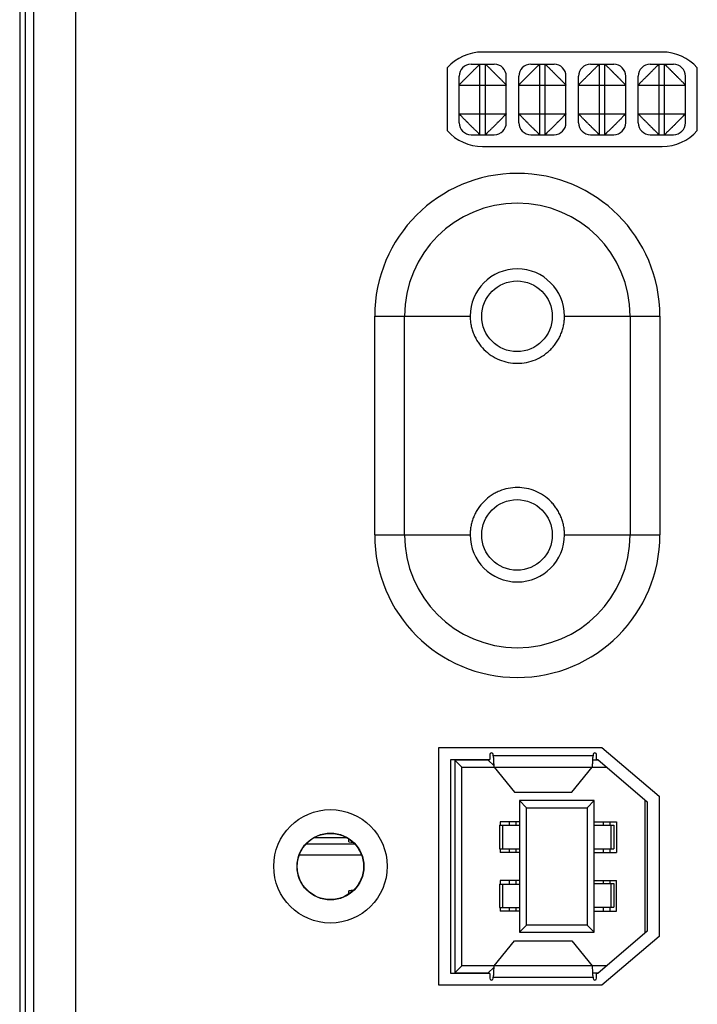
# Model space of a CAD drawing. Header units: inches. Extents: x 0 to 34, y 0 to 22.
# Tile 76 of 101: x 14 to 15.1, y 17.9 to 19.6. Entities that reach past the tile are written whole.
import ezdxf

# ---------------------------------------------------------------- set-up
doc = ezdxf.new("R2010")
doc.units = ezdxf.units.IN
doc.header["$LTSCALE"] = 1.87
doc.header["$MEASUREMENT"] = 0
doc.layers.get('0').update_dxf_attribs({"linetype": 'CONTINUOUS'})
doc.layers.add('02___PRT_ALL_AXES', color=7, linetype='CONTINUOUS')
doc.layers.add('ECAD_764683_01_234_CKET_SOIC_1_', color=7, linetype='CONTINUOUS')

msp = doc.modelspace()

# ---------------------------------------------------------------- linework, layer by layer
at = {"color": 7, "linetype": 'CONTINUOUS'}
for p, q in [((14.0022, 19.6896), (14.0022, 16.5722)), ((14.0118, 16.5722), (14.0118, 19.6896)), ((14.7582, 19.5139), (14.7972, 19.5139)), ((14.7732, 19.3959), (14.7732, 19.5139)), ((14.7822, 19.3959), (14.7822, 19.5139)), ((14.8582, 19.5139), (14.8972, 19.5139)), ((14.8732, 19.3959), (14.8732, 19.5139)), ((14.8822, 19.3959), (14.8822, 19.5139)), ((14.9582, 19.5139), (14.9972, 19.5139)), ((14.9732, 19.3959), (14.9732, 19.5139)), ((14.9822, 19.3959), (14.9822, 19.5139)), ((15.0582, 19.5139), (15.0972, 19.5139)), ((15.0732, 19.3959), (15.0732, 19.5139)), ((15.0822, 19.3959), (15.0822, 19.5139)), ((14.7382, 19.4159), (14.7382, 19.4939)), ((14.8172, 19.4159), (14.8172, 19.4939)), ((14.8382, 19.4159), (14.8382, 19.4939)), ((14.9172, 19.4159), (14.9172, 19.4939)), ((14.9382, 19.4159), (14.9382, 19.4939)), ((15.0172, 19.4159), (15.0172, 19.4939)), ((15.0382, 19.4159), (15.0382, 19.4939)), ((15.1172, 19.4159), (15.1172, 19.4939)), ((14.7382, 19.4789), (14.8172, 19.4789)), ((14.8382, 19.4789), (14.9172, 19.4789)), ((14.9382, 19.4789), (15.0172, 19.4789)), ((15.0382, 19.4789), (15.1172, 19.4789)), ((14.7382, 19.4309), (14.8172, 19.4309)), ((14.8382, 19.4309), (14.9172, 19.4309)), ((14.9382, 19.4309), (15.0172, 19.4309)), ((15.0382, 19.4309), (15.1172, 19.4309)), ((14.7582, 19.3959), (14.7972, 19.3959)), ((14.8582, 19.3959), (14.8972, 19.3959)), ((14.9582, 19.3959), (14.9972, 19.3959)), ((15.0582, 19.3959), (15.0972, 19.3959)), ((14.7245, 17.9918), (14.7245, 18.35)), ((14.7245, 18.35), (14.7895, 18.35)), ((14.7312, 18.3491), (14.7312, 17.9928)), ((14.7312, 18.3491), (14.743, 18.3373)), ((14.7871, 18.3491), (14.7312, 18.3491)), ((14.7871, 18.35), (14.7871, 18.3491)), ((14.7871, 18.3491), (14.7964, 18.3398)), ((14.7895, 18.3581), (14.7895, 18.35)), ((14.7954, 18.3561), (14.7954, 18.3581)), ((14.9626, 18.3561), (14.7954, 18.3561)), ((14.9718, 18.3491), (14.9622, 18.3491)), ((14.9626, 18.3581), (14.9626, 18.3561)), ((14.9685, 18.35), (14.9685, 18.3581)), ((14.9685, 18.35), (14.9706, 18.35)), ((14.9706, 18.35), (15.0533, 18.2792)), ((14.743, 18.0046), (14.743, 18.3373)), ((14.743, 18.3373), (14.7967, 18.3373)), ((14.7967, 18.3371), (14.831, 18.2953)), ((14.7967, 18.3371), (14.9613, 18.3371)), ((14.927, 18.2953), (14.9613, 18.3371)), ((14.9613, 18.3373), (14.9855, 18.3373)), ((14.831, 18.2953), (14.927, 18.2953)), ((14.8391, 18.2812), (14.8391, 18.0607)), ((14.8391, 18.2812), (14.8509, 18.2693)), ((14.9643, 18.2812), (14.8391, 18.2812)), ((14.9525, 18.2693), (14.9643, 18.2812)), ((14.9643, 18.0607), (14.9643, 18.2812)), ((15.0493, 18.2826), (15.0493, 18.0593)), ((15.0533, 18.2792), (15.0533, 18.0626)), ((14.8509, 18.0725), (14.8509, 18.2693)), ((14.8509, 18.2693), (14.9525, 18.2693)), ((14.9525, 18.2693), (14.9525, 18.0725)), ((14.8072, 18.2459), (14.8072, 18.2398)), ((14.8391, 18.2459), (14.8072, 18.2459)), ((14.822, 18.2459), (14.822, 18.2398)), ((14.833, 18.2459), (14.833, 18.2398)), ((14.9643, 18.2459), (15.0017, 18.2459)), ((14.9795, 18.2459), (14.9795, 18.2398)), ((14.9905, 18.2459), (14.9905, 18.2398)), ((15.0017, 18.2459), (15.0017, 18.1943)), ((14.8058, 18.2398), (14.8058, 18.2004)), ((14.8058, 18.2398), (14.8391, 18.2398)), ((14.8113, 18.2004), (14.8113, 18.2398)), ((14.9643, 18.2398), (14.9976, 18.2398)), ((14.9921, 18.2398), (14.9921, 18.2004)), ((14.9976, 18.2398), (14.9976, 18.2004)), ((14.5537, 18.212), (14.5537, 18.2169)), ((14.5537, 18.2123), (14.5603, 18.2115)), ((14.5537, 18.212), (14.5607, 18.2112)), ((14.8058, 18.2004), (14.8391, 18.2004)), ((14.8072, 18.2004), (14.8072, 18.1943)), ((14.822, 18.2004), (14.822, 18.1943)), ((14.833, 18.2004), (14.833, 18.1943)), ((14.9643, 18.2004), (14.9976, 18.2004)), ((14.9795, 18.2004), (14.9795, 18.1943)), ((14.9905, 18.2004), (14.9905, 18.1943)), ((14.8391, 18.1943), (14.8072, 18.1943)), ((14.9643, 18.1943), (15.0017, 18.1943)), ((14.4667, 18.1709), (14.4672, 18.1709)), ((14.5787, 18.1709), (14.5782, 18.1709)), ((14.8072, 18.1475), (14.8072, 18.1414)), ((14.8391, 18.1475), (14.8072, 18.1475)), ((14.822, 18.1475), (14.822, 18.1414)), ((14.833, 18.1475), (14.833, 18.1414)), ((14.9643, 18.1475), (15.0017, 18.1475)), ((14.9795, 18.1475), (14.9795, 18.1424)), ((14.9905, 18.1475), (14.9905, 18.1424)), ((15.0017, 18.0959), (15.0017, 18.1475)), ((14.5613, 18.1311), (14.5537, 18.1303)), ((14.5537, 18.1249), (14.5537, 18.1303)), ((14.5603, 18.1303), (14.5537, 18.1296)), ((14.8058, 18.1414), (14.8058, 18.102)), ((14.8058, 18.1414), (14.8391, 18.1414)), ((14.8113, 18.102), (14.8113, 18.1414)), ((14.9643, 18.1424), (14.9976, 18.1424)), ((14.9921, 18.1424), (14.9921, 18.103)), ((14.9976, 18.1424), (14.9976, 18.103)), ((14.8058, 18.102), (14.8391, 18.102)), ((14.8072, 18.102), (14.8072, 18.0959)), ((14.822, 18.102), (14.822, 18.0959)), ((14.833, 18.102), (14.833, 18.0959)), ((14.9643, 18.103), (14.9976, 18.103)), ((14.9795, 18.103), (14.9795, 18.0959)), ((14.9905, 18.103), (14.9905, 18.0959)), ((14.8391, 18.0959), (14.8072, 18.0959)), ((14.9643, 18.0959), (15.0017, 18.0959)), ((14.8391, 18.0607), (14.8509, 18.0725)), ((14.9525, 18.0725), (14.8509, 18.0725)), ((14.9525, 18.0725), (14.9643, 18.0607)), ((14.8391, 18.0607), (14.9643, 18.0607)), ((15.0533, 18.0626), (14.9706, 17.9918)), ((14.7967, 18.0048), (14.831, 18.0465)), ((14.831, 18.0465), (14.927, 18.0465)), ((14.927, 18.0465), (14.9613, 18.0048)), ((14.7312, 17.9928), (14.743, 18.0046)), ((14.7967, 18.0046), (14.743, 18.0046)), ((14.7871, 17.9928), (14.7964, 18.002)), ((14.9613, 18.0048), (14.7967, 18.0048)), ((14.9855, 18.0046), (14.9613, 18.0046)), ((14.7895, 17.9918), (14.7245, 17.9918)), ((14.7312, 17.9928), (14.7871, 17.9928)), ((14.7871, 17.9928), (14.7871, 17.9918)), ((14.7895, 17.9918), (14.7895, 17.9838)), ((14.7954, 17.9838), (14.7954, 17.9857)), ((14.7954, 17.9857), (14.9626, 17.9857)), ((14.9622, 17.9928), (14.9718, 17.9928)), ((14.9626, 17.9857), (14.9626, 17.9838)), ((14.9685, 17.9838), (14.9685, 17.9918)), ((14.9706, 17.9918), (14.9685, 17.9918))]:
    msp.add_line(p, q, dxfattribs=at)
at = {"color": 3, "linetype": 'CONTINUOUS'}
for p, q in [((14.026, 16.6062), (14.026, 19.6562)), ((14.096, 16.6062), (14.096, 19.6562))]:
    msp.add_line(p, q, dxfattribs=at)
at = {"color": 7, "linetype": 'CONTINUOUS'}
for centre, radius in [((14.8352, 19.0919), 0.0591), ((14.8352, 18.7259), 0.0591), ((14.5227, 18.1709), 0.0555)]:
    msp.add_circle(centre, radius, dxfattribs=at)
for centre, radius, start, end in [((14.7582, 19.4939), 0.02, 90, 180), ((14.7972, 19.4939), 0.02, 0, 90), ((14.8582, 19.4939), 0.02, 90, 180), ((14.8972, 19.4939), 0.02, 0, 90), ((14.9582, 19.4939), 0.02, 90, 180), ((14.9972, 19.4939), 0.02, 0, 90), ((15.0582, 19.4939), 0.02, 90, 180), ((15.0972, 19.4939), 0.02, 0, 90), ((14.7582, 19.4159), 0.02, 180, 270), ((14.7972, 19.4159), 0.02, 270, 360), ((14.8582, 19.4159), 0.02, 180, 270), ((14.8972, 19.4159), 0.02, 270, 360), ((14.9582, 19.4159), 0.02, 180, 270), ((14.9972, 19.4159), 0.02, 270, 360), ((15.0582, 19.4159), 0.02, 180, 270), ((15.0972, 19.4159), 0.02, 270, 360), ((14.7925, 18.3581), 0.00295, 0, 180), ((14.9655, 18.3581), 0.00295, 0, 180), ((14.7925, 17.9838), 0.00295, 180, 360), ((14.9655, 17.9838), 0.00295, 180, 360)]:
    msp.add_arc(centre, radius, start, end, dxfattribs=at)
for points, knots in [([(14.7382, 19.4789), (14.7382, 19.4789), (14.7382, 19.4789), (14.7382, 19.479), (14.7383, 19.4791), (14.7384, 19.4792), (14.7385, 19.4794), (14.7387, 19.4796), (14.7389, 19.4798), (14.7392, 19.4801), (14.7395, 19.4804), (14.7399, 19.4808), (14.7404, 19.4813), (14.7411, 19.4821), (14.7422, 19.4831), (14.7433, 19.4843), (14.7445, 19.4856), (14.7456, 19.4867), (14.7466, 19.4877), (14.7476, 19.4887), (14.7489, 19.49), (14.7502, 19.4913), (14.7513, 19.4924), (14.7524, 19.4935), (14.7538, 19.4949), (14.7555, 19.4966), (14.7572, 19.4983), (14.7586, 19.4997), (14.7597, 19.5008), (14.7608, 19.5019), (14.7621, 19.5032), (14.7637, 19.5048), (14.7651, 19.5062), (14.7665, 19.5076), (14.7678, 19.5088), (14.769, 19.51), (14.77, 19.511), (14.7708, 19.5117), (14.7714, 19.5122), (14.7717, 19.5126), (14.772, 19.5129), (14.7723, 19.5132), (14.7726, 19.5134), (14.7727, 19.5135), (14.7729, 19.5137), (14.7729, 19.5137), (14.773, 19.5138), (14.7731, 19.5138), (14.7731, 19.5139), (14.7732, 19.5139), (14.7732, 19.5139), (14.7732, 19.5139), (14.7732, 19.5139), (14.7732, 19.5139)], [0, 0, 0, 0, 0.0005, 0.001227, 0.00344, 0.006721, 0.011104, 0.016612, 0.023263, 0.031051, 0.039954, 0.04995, 0.061015, 0.086265, 0.115499, 0.148498, 0.184987, 0.22447, 0.245161, 0.266398, 0.31034, 0.356022, 0.379434, 0.403171, 0.451362, 0.500066, 0.548763, 0.596946, 0.620689, 0.644115, 0.689843, 0.733814, 0.775713, 0.815119, 0.851537, 0.88451, 0.913757, 0.939043, 0.950135, 0.960167, 0.969121, 0.97698, 0.983726, 0.989339, 0.991713, 0.993795, 0.995582, 0.997071, 0.998259, 0.999143, 0.999722, 0.999898, 1, 1, 1, 1]), ([(14.7822, 19.5139), (14.7822, 19.5139), (14.7822, 19.5139), (14.7823, 19.5139), (14.7824, 19.5138), (14.7825, 19.5137), (14.7826, 19.5136), (14.7828, 19.5134), (14.7831, 19.5132), (14.7834, 19.5129), (14.7837, 19.5126), (14.784, 19.5122), (14.7846, 19.5117), (14.7854, 19.511), (14.7864, 19.51), (14.7876, 19.5088), (14.7889, 19.5076), (14.79, 19.5065), (14.791, 19.5055), (14.792, 19.5045), (14.7933, 19.5032), (14.7946, 19.5019), (14.7957, 19.5008), (14.7968, 19.4997), (14.7982, 19.4983), (14.7999, 19.4966), (14.8016, 19.4949), (14.803, 19.4935), (14.8041, 19.4924), (14.8052, 19.4913), (14.8065, 19.49), (14.8081, 19.4885), (14.8095, 19.487), (14.8109, 19.4856), (14.8121, 19.4843), (14.8132, 19.4831), (14.8142, 19.4821), (14.815, 19.4813), (14.8155, 19.4808), (14.8159, 19.4804), (14.8162, 19.4801), (14.8164, 19.4798), (14.8167, 19.4795), (14.8168, 19.4794), (14.8169, 19.4792), (14.817, 19.4792), (14.8171, 19.4791), (14.8171, 19.479), (14.8171, 19.479), (14.8172, 19.479), (14.8172, 19.4789), (14.8172, 19.4789), (14.8172, 19.4789), (14.8172, 19.4789)], [0, 0, 0, 0, 0.0005, 0.001227, 0.00344, 0.006721, 0.011104, 0.016612, 0.023263, 0.031051, 0.039954, 0.04995, 0.061015, 0.086265, 0.115499, 0.148498, 0.184987, 0.22447, 0.245161, 0.266398, 0.31034, 0.356022, 0.379434, 0.403171, 0.451362, 0.500066, 0.548763, 0.596946, 0.620689, 0.644115, 0.689843, 0.733814, 0.775713, 0.815119, 0.851537, 0.88451, 0.913757, 0.939043, 0.950135, 0.960167, 0.969121, 0.97698, 0.983726, 0.989339, 0.991713, 0.993795, 0.995582, 0.997071, 0.998259, 0.999143, 0.999722, 0.999898, 1, 1, 1, 1]), ([(14.8382, 19.4789), (14.8382, 19.4789), (14.8382, 19.4789), (14.8382, 19.4789), (14.8382, 19.479), (14.8382, 19.479), (14.8383, 19.479), (14.8383, 19.4791), (14.8384, 19.4792), (14.8384, 19.4792), (14.8386, 19.4794), (14.8387, 19.4795), (14.8389, 19.4798), (14.8392, 19.4801), (14.8395, 19.4804), (14.8399, 19.4808), (14.8404, 19.4813), (14.8411, 19.4821), (14.8422, 19.4831), (14.8433, 19.4843), (14.8445, 19.4856), (14.8459, 19.487), (14.8473, 19.4885), (14.8489, 19.49), (14.8502, 19.4913), (14.8513, 19.4924), (14.8524, 19.4935), (14.8538, 19.4949), (14.8555, 19.4966), (14.8572, 19.4983), (14.8586, 19.4997), (14.8597, 19.5008), (14.8608, 19.5019), (14.8621, 19.5032), (14.8634, 19.5045), (14.8644, 19.5055), (14.8654, 19.5065), (14.8665, 19.5076), (14.8678, 19.5088), (14.869, 19.51), (14.87, 19.511), (14.8708, 19.5117), (14.8714, 19.5122), (14.8717, 19.5126), (14.872, 19.5129), (14.8723, 19.5132), (14.8725, 19.5134), (14.8727, 19.5136), (14.8729, 19.5137), (14.873, 19.5138), (14.8731, 19.5139), (14.8732, 19.5139), (14.8732, 19.5139), (14.8732, 19.5139)], [0, 0, 0, 0, 0.000102, 0.000278, 0.000857, 0.001741, 0.002929, 0.004418, 0.006205, 0.008287, 0.010661, 0.016274, 0.02302, 0.030879, 0.039833, 0.049865, 0.060957, 0.086243, 0.11549, 0.148463, 0.184881, 0.224287, 0.266186, 0.310157, 0.355885, 0.379311, 0.403054, 0.451237, 0.499934, 0.548638, 0.596829, 0.620566, 0.643978, 0.68966, 0.733602, 0.754839, 0.77553, 0.815013, 0.851502, 0.884501, 0.913735, 0.938985, 0.95005, 0.960046, 0.968949, 0.976737, 0.983388, 0.988896, 0.993279, 0.99656, 0.998773, 0.9995, 1, 1, 1, 1]), ([(14.8822, 19.5139), (14.8822, 19.5139), (14.8822, 19.5139), (14.8823, 19.5139), (14.8824, 19.5138), (14.8825, 19.5137), (14.8826, 19.5136), (14.8828, 19.5134), (14.8831, 19.5132), (14.8834, 19.5129), (14.8837, 19.5126), (14.884, 19.5122), (14.8846, 19.5117), (14.8854, 19.511), (14.8864, 19.51), (14.8876, 19.5088), (14.8889, 19.5076), (14.89, 19.5065), (14.891, 19.5055), (14.892, 19.5045), (14.8933, 19.5032), (14.8946, 19.5019), (14.8957, 19.5008), (14.8968, 19.4997), (14.8982, 19.4983), (14.8999, 19.4966), (14.9016, 19.4949), (14.903, 19.4935), (14.9041, 19.4924), (14.9052, 19.4913), (14.9065, 19.49), (14.9081, 19.4885), (14.9095, 19.487), (14.9109, 19.4856), (14.9121, 19.4843), (14.9132, 19.4831), (14.9142, 19.4821), (14.915, 19.4813), (14.9155, 19.4808), (14.9159, 19.4804), (14.9162, 19.4801), (14.9164, 19.4798), (14.9167, 19.4795), (14.9168, 19.4794), (14.9169, 19.4792), (14.917, 19.4792), (14.9171, 19.4791), (14.9171, 19.479), (14.9171, 19.479), (14.9172, 19.479), (14.9172, 19.4789), (14.9172, 19.4789), (14.9172, 19.4789), (14.9172, 19.4789)], [0, 0, 0, 0, 0.0005, 0.001227, 0.00344, 0.006721, 0.011104, 0.016612, 0.023263, 0.031051, 0.039954, 0.04995, 0.061015, 0.086265, 0.115499, 0.148498, 0.184987, 0.22447, 0.245161, 0.266398, 0.31034, 0.356022, 0.379434, 0.403171, 0.451362, 0.500066, 0.548763, 0.596946, 0.620689, 0.644115, 0.689843, 0.733814, 0.775713, 0.815119, 0.851537, 0.88451, 0.913757, 0.939043, 0.950135, 0.960167, 0.969121, 0.97698, 0.983726, 0.989339, 0.991713, 0.993795, 0.995582, 0.997071, 0.998259, 0.999143, 0.999722, 0.999898, 1, 1, 1, 1]), ([(14.9382, 19.4789), (14.9382, 19.4789), (14.9382, 19.4789), (14.9382, 19.4789), (14.9382, 19.479), (14.9382, 19.479), (14.9383, 19.479), (14.9383, 19.4791), (14.9384, 19.4792), (14.9384, 19.4792), (14.9386, 19.4794), (14.9387, 19.4795), (14.9389, 19.4798), (14.9392, 19.4801), (14.9395, 19.4804), (14.9399, 19.4808), (14.9404, 19.4813), (14.9411, 19.4821), (14.9422, 19.4831), (14.9433, 19.4843), (14.9445, 19.4856), (14.9459, 19.487), (14.9473, 19.4885), (14.9489, 19.49), (14.9502, 19.4913), (14.9513, 19.4924), (14.9524, 19.4935), (14.9538, 19.4949), (14.9555, 19.4966), (14.9572, 19.4983), (14.9586, 19.4997), (14.9597, 19.5008), (14.9608, 19.5019), (14.9621, 19.5032), (14.9634, 19.5045), (14.9644, 19.5055), (14.9654, 19.5065), (14.9665, 19.5076), (14.9678, 19.5088), (14.969, 19.51), (14.97, 19.511), (14.9708, 19.5117), (14.9714, 19.5122), (14.9717, 19.5126), (14.972, 19.5129), (14.9723, 19.5132), (14.9725, 19.5134), (14.9727, 19.5136), (14.9729, 19.5137), (14.973, 19.5138), (14.9731, 19.5139), (14.9732, 19.5139), (14.9732, 19.5139), (14.9732, 19.5139)], [0, 0, 0, 0, 0.000102, 0.000278, 0.000857, 0.001741, 0.002929, 0.004418, 0.006205, 0.008287, 0.010661, 0.016274, 0.02302, 0.030879, 0.039833, 0.049865, 0.060957, 0.086243, 0.11549, 0.148463, 0.184881, 0.224287, 0.266186, 0.310157, 0.355885, 0.379311, 0.403054, 0.451237, 0.499934, 0.548638, 0.596829, 0.620566, 0.643978, 0.68966, 0.733602, 0.754839, 0.77553, 0.815013, 0.851502, 0.884501, 0.913735, 0.938985, 0.95005, 0.960046, 0.968949, 0.976737, 0.983388, 0.988896, 0.993279, 0.99656, 0.998773, 0.9995, 1, 1, 1, 1]), ([(14.9822, 19.5139), (14.9822, 19.5139), (14.9822, 19.5139), (14.9822, 19.5139), (14.9822, 19.5139), (14.9823, 19.5139), (14.9823, 19.5138), (14.9824, 19.5138), (14.9824, 19.5137), (14.9825, 19.5137), (14.9826, 19.5135), (14.9828, 19.5134), (14.9831, 19.5132), (14.9834, 19.5129), (14.9837, 19.5126), (14.984, 19.5122), (14.9846, 19.5117), (14.9854, 19.511), (14.9864, 19.51), (14.9876, 19.5088), (14.9889, 19.5076), (14.9903, 19.5062), (14.9917, 19.5048), (14.9933, 19.5032), (14.9946, 19.5019), (14.9957, 19.5008), (14.9968, 19.4997), (14.9982, 19.4983), (14.9999, 19.4966), (15.0016, 19.4949), (15.003, 19.4935), (15.0041, 19.4924), (15.0052, 19.4913), (15.0065, 19.49), (15.0078, 19.4887), (15.0088, 19.4877), (15.0098, 19.4867), (15.0109, 19.4856), (15.0121, 19.4843), (15.0132, 19.4831), (15.0142, 19.4821), (15.015, 19.4813), (15.0155, 19.4808), (15.0159, 19.4804), (15.0162, 19.4801), (15.0164, 19.4798), (15.0167, 19.4796), (15.0168, 19.4794), (15.017, 19.4792), (15.0171, 19.4791), (15.0172, 19.479), (15.0172, 19.4789), (15.0172, 19.4789), (15.0172, 19.4789)], [0, 0, 0, 0, 0.000102, 0.000278, 0.000857, 0.001741, 0.002929, 0.004418, 0.006205, 0.008287, 0.010661, 0.016274, 0.02302, 0.030879, 0.039833, 0.049865, 0.060957, 0.086243, 0.11549, 0.148463, 0.184881, 0.224287, 0.266186, 0.310157, 0.355885, 0.379311, 0.403054, 0.451237, 0.499934, 0.548638, 0.596829, 0.620566, 0.643978, 0.68966, 0.733602, 0.754839, 0.77553, 0.815013, 0.851502, 0.884501, 0.913735, 0.938985, 0.95005, 0.960046, 0.968949, 0.976737, 0.983388, 0.988896, 0.993279, 0.99656, 0.998773, 0.9995, 1, 1, 1, 1]), ([(15.0382, 19.4789), (15.0382, 19.4789), (15.0382, 19.4789), (15.0382, 19.4789), (15.0382, 19.479), (15.0382, 19.479), (15.0383, 19.479), (15.0383, 19.4791), (15.0384, 19.4792), (15.0384, 19.4792), (15.0386, 19.4794), (15.0387, 19.4795), (15.0389, 19.4798), (15.0392, 19.4801), (15.0395, 19.4804), (15.0399, 19.4808), (15.0404, 19.4813), (15.0411, 19.4821), (15.0422, 19.4831), (15.0433, 19.4843), (15.0445, 19.4856), (15.0459, 19.487), (15.0473, 19.4885), (15.0489, 19.49), (15.0502, 19.4913), (15.0513, 19.4924), (15.0524, 19.4935), (15.0538, 19.4949), (15.0555, 19.4966), (15.0572, 19.4983), (15.0586, 19.4997), (15.0597, 19.5008), (15.0608, 19.5019), (15.0621, 19.5032), (15.0634, 19.5045), (15.0644, 19.5055), (15.0654, 19.5065), (15.0665, 19.5076), (15.0678, 19.5088), (15.069, 19.51), (15.07, 19.511), (15.0708, 19.5117), (15.0714, 19.5122), (15.0717, 19.5126), (15.072, 19.5129), (15.0723, 19.5132), (15.0725, 19.5134), (15.0727, 19.5136), (15.0729, 19.5137), (15.073, 19.5138), (15.0731, 19.5139), (15.0732, 19.5139), (15.0732, 19.5139), (15.0732, 19.5139)], [0, 0, 0, 0, 0.000102, 0.000278, 0.000857, 0.001741, 0.002929, 0.004418, 0.006205, 0.008287, 0.010661, 0.016274, 0.02302, 0.030879, 0.039833, 0.049865, 0.060957, 0.086243, 0.11549, 0.148463, 0.184881, 0.224287, 0.266186, 0.310157, 0.355885, 0.379311, 0.403054, 0.451237, 0.499934, 0.548638, 0.596829, 0.620566, 0.643978, 0.68966, 0.733602, 0.754839, 0.77553, 0.815013, 0.851502, 0.884501, 0.913735, 0.938985, 0.95005, 0.960046, 0.968949, 0.976737, 0.983388, 0.988896, 0.993279, 0.99656, 0.998773, 0.9995, 1, 1, 1, 1]), ([(15.0822, 19.5139), (15.0822, 19.5139), (15.0822, 19.5139), (15.0823, 19.5139), (15.0824, 19.5138), (15.0825, 19.5137), (15.0826, 19.5136), (15.0828, 19.5134), (15.0831, 19.5132), (15.0834, 19.5129), (15.0837, 19.5126), (15.084, 19.5122), (15.0846, 19.5117), (15.0854, 19.511), (15.0864, 19.51), (15.0876, 19.5088), (15.0889, 19.5076), (15.09, 19.5065), (15.091, 19.5055), (15.092, 19.5045), (15.0933, 19.5032), (15.0946, 19.5019), (15.0957, 19.5008), (15.0968, 19.4997), (15.0982, 19.4983), (15.0999, 19.4966), (15.1016, 19.4949), (15.103, 19.4935), (15.1041, 19.4924), (15.1052, 19.4913), (15.1065, 19.49), (15.1081, 19.4885), (15.1095, 19.487), (15.1109, 19.4856), (15.1121, 19.4843), (15.1132, 19.4831), (15.1142, 19.4821), (15.115, 19.4813), (15.1155, 19.4808), (15.1159, 19.4804), (15.1162, 19.4801), (15.1164, 19.4798), (15.1167, 19.4795), (15.1168, 19.4794), (15.1169, 19.4792), (15.117, 19.4792), (15.1171, 19.4791), (15.1171, 19.479), (15.1171, 19.479), (15.1172, 19.479), (15.1172, 19.4789), (15.1172, 19.4789), (15.1172, 19.4789), (15.1172, 19.4789)], [0, 0, 0, 0, 0.0005, 0.001227, 0.00344, 0.006721, 0.011104, 0.016612, 0.023263, 0.031051, 0.039954, 0.04995, 0.061015, 0.086265, 0.115499, 0.148498, 0.184987, 0.22447, 0.245161, 0.266398, 0.31034, 0.356022, 0.379434, 0.403171, 0.451362, 0.500066, 0.548763, 0.596946, 0.620689, 0.644115, 0.689843, 0.733814, 0.775713, 0.815119, 0.851537, 0.88451, 0.913757, 0.939043, 0.950135, 0.960167, 0.969121, 0.97698, 0.983726, 0.989339, 0.991713, 0.993795, 0.995582, 0.997071, 0.998259, 0.999143, 0.999722, 0.999898, 1, 1, 1, 1]), ([(14.7732, 19.3959), (14.7732, 19.3959), (14.7732, 19.3959), (14.7732, 19.3959), (14.7732, 19.3959), (14.7731, 19.396), (14.7731, 19.396), (14.773, 19.396), (14.7729, 19.3961), (14.7729, 19.3962), (14.7727, 19.3963), (14.7726, 19.3964), (14.7723, 19.3967), (14.772, 19.3969), (14.7717, 19.3972), (14.7714, 19.3976), (14.7708, 19.3981), (14.77, 19.3989), (14.769, 19.3999), (14.7678, 19.401), (14.7665, 19.4023), (14.7651, 19.4036), (14.7637, 19.4051), (14.7621, 19.4066), (14.7608, 19.4079), (14.7597, 19.409), (14.7586, 19.4101), (14.7572, 19.4115), (14.7555, 19.4132), (14.7538, 19.4149), (14.7524, 19.4163), (14.7513, 19.4174), (14.7502, 19.4185), (14.7489, 19.4198), (14.7476, 19.4211), (14.7466, 19.4221), (14.7456, 19.4231), (14.7445, 19.4242), (14.7433, 19.4255), (14.7422, 19.4267), (14.7411, 19.4278), (14.7404, 19.4285), (14.7399, 19.4291), (14.7395, 19.4294), (14.7392, 19.4297), (14.7389, 19.43), (14.7387, 19.4303), (14.7385, 19.4305), (14.7384, 19.4306), (14.7383, 19.4308), (14.7382, 19.4308), (14.7382, 19.4309), (14.7382, 19.4309), (14.7382, 19.4309)], [0, 0, 0, 0, 0.000102, 0.000278, 0.000857, 0.001741, 0.002929, 0.004418, 0.006205, 0.008287, 0.010661, 0.016274, 0.02302, 0.030879, 0.039833, 0.049865, 0.060957, 0.086243, 0.11549, 0.148463, 0.184881, 0.224287, 0.266186, 0.310157, 0.355885, 0.379311, 0.403054, 0.451237, 0.499934, 0.548638, 0.596829, 0.620566, 0.643978, 0.68966, 0.733602, 0.754839, 0.77553, 0.815013, 0.851502, 0.884501, 0.913735, 0.938985, 0.95005, 0.960046, 0.968949, 0.976737, 0.983388, 0.988896, 0.993279, 0.99656, 0.998773, 0.9995, 1, 1, 1, 1]), ([(14.8172, 19.4309), (14.8172, 19.4309), (14.8172, 19.4309), (14.8172, 19.4308), (14.8171, 19.4308), (14.817, 19.4306), (14.8168, 19.4305), (14.8167, 19.4303), (14.8164, 19.43), (14.8162, 19.4297), (14.8159, 19.4294), (14.8155, 19.4291), (14.815, 19.4285), (14.8142, 19.4278), (14.8132, 19.4267), (14.8121, 19.4255), (14.8109, 19.4242), (14.8098, 19.4231), (14.8088, 19.4221), (14.8078, 19.4211), (14.8065, 19.4198), (14.8052, 19.4185), (14.8041, 19.4174), (14.803, 19.4163), (14.8016, 19.4149), (14.7999, 19.4132), (14.7982, 19.4115), (14.7968, 19.4101), (14.7957, 19.409), (14.7946, 19.4079), (14.7933, 19.4066), (14.7917, 19.4051), (14.7903, 19.4036), (14.7889, 19.4023), (14.7876, 19.401), (14.7864, 19.3999), (14.7854, 19.3989), (14.7846, 19.3981), (14.784, 19.3976), (14.7837, 19.3972), (14.7834, 19.3969), (14.7831, 19.3967), (14.7828, 19.3964), (14.7826, 19.3963), (14.7825, 19.3962), (14.7824, 19.3961), (14.7824, 19.396), (14.7823, 19.396), (14.7823, 19.396), (14.7822, 19.3959), (14.7822, 19.3959), (14.7822, 19.3959), (14.7822, 19.3959), (14.7822, 19.3959)], [0, 0, 0, 0, 0.0005, 0.001227, 0.00344, 0.006721, 0.011104, 0.016612, 0.023263, 0.031051, 0.039954, 0.04995, 0.061015, 0.086265, 0.115499, 0.148498, 0.184987, 0.22447, 0.245161, 0.266398, 0.31034, 0.356022, 0.379434, 0.403171, 0.451362, 0.500066, 0.548763, 0.596946, 0.620689, 0.644115, 0.689843, 0.733814, 0.775713, 0.815119, 0.851537, 0.88451, 0.913757, 0.939043, 0.950135, 0.960167, 0.969121, 0.97698, 0.983726, 0.989339, 0.991713, 0.993795, 0.995582, 0.997071, 0.998259, 0.999143, 0.999722, 0.999898, 1, 1, 1, 1]), ([(14.8732, 19.3959), (14.8732, 19.3959), (14.8732, 19.3959), (14.8731, 19.3959), (14.873, 19.396), (14.8729, 19.3961), (14.8727, 19.3963), (14.8725, 19.3964), (14.8723, 19.3967), (14.872, 19.3969), (14.8717, 19.3972), (14.8714, 19.3976), (14.8708, 19.3981), (14.87, 19.3989), (14.869, 19.3999), (14.8678, 19.401), (14.8665, 19.4023), (14.8654, 19.4034), (14.8644, 19.4043), (14.8634, 19.4053), (14.8621, 19.4066), (14.8608, 19.4079), (14.8597, 19.409), (14.8586, 19.4101), (14.8572, 19.4115), (14.8555, 19.4132), (14.8538, 19.4149), (14.8524, 19.4163), (14.8513, 19.4174), (14.8502, 19.4185), (14.8489, 19.4198), (14.8473, 19.4214), (14.8459, 19.4228), (14.8445, 19.4242), (14.8433, 19.4255), (14.8422, 19.4267), (14.8411, 19.4277), (14.8404, 19.4285), (14.8399, 19.4291), (14.8395, 19.4294), (14.8392, 19.4298), (14.8389, 19.43), (14.8387, 19.4303), (14.8386, 19.4305), (14.8384, 19.4306), (14.8384, 19.4307), (14.8383, 19.4307), (14.8383, 19.4308), (14.8382, 19.4308), (14.8382, 19.4309), (14.8382, 19.4309), (14.8382, 19.4309), (14.8382, 19.4309), (14.8382, 19.4309)], [0, 0, 0, 0, 0.0005, 0.001227, 0.00344, 0.006721, 0.011104, 0.016612, 0.023263, 0.031051, 0.039954, 0.04995, 0.061015, 0.086265, 0.115499, 0.148498, 0.184987, 0.22447, 0.245161, 0.266398, 0.31034, 0.356022, 0.379434, 0.403171, 0.451362, 0.500066, 0.548763, 0.596946, 0.620689, 0.644115, 0.689843, 0.733814, 0.775713, 0.815119, 0.851537, 0.88451, 0.913757, 0.939043, 0.950135, 0.960167, 0.969121, 0.97698, 0.983726, 0.989339, 0.991713, 0.993795, 0.995582, 0.997071, 0.998259, 0.999143, 0.999722, 0.999898, 1, 1, 1, 1]), ([(14.9172, 19.4309), (14.9172, 19.4309), (14.9172, 19.4309), (14.9172, 19.4308), (14.9171, 19.4308), (14.917, 19.4306), (14.9168, 19.4305), (14.9167, 19.4303), (14.9164, 19.43), (14.9162, 19.4297), (14.9159, 19.4294), (14.9155, 19.4291), (14.915, 19.4285), (14.9142, 19.4278), (14.9132, 19.4267), (14.9121, 19.4255), (14.9109, 19.4242), (14.9098, 19.4231), (14.9088, 19.4221), (14.9078, 19.4211), (14.9065, 19.4198), (14.9052, 19.4185), (14.9041, 19.4174), (14.903, 19.4163), (14.9016, 19.4149), (14.8999, 19.4132), (14.8982, 19.4115), (14.8968, 19.4101), (14.8957, 19.409), (14.8946, 19.4079), (14.8933, 19.4066), (14.8917, 19.4051), (14.8903, 19.4036), (14.8889, 19.4023), (14.8876, 19.401), (14.8864, 19.3999), (14.8854, 19.3989), (14.8846, 19.3981), (14.884, 19.3976), (14.8837, 19.3972), (14.8834, 19.3969), (14.8831, 19.3967), (14.8828, 19.3964), (14.8826, 19.3963), (14.8825, 19.3962), (14.8824, 19.3961), (14.8824, 19.396), (14.8823, 19.396), (14.8823, 19.396), (14.8822, 19.3959), (14.8822, 19.3959), (14.8822, 19.3959), (14.8822, 19.3959), (14.8822, 19.3959)], [0, 0, 0, 0, 0.0005, 0.001227, 0.00344, 0.006721, 0.011104, 0.016612, 0.023263, 0.031051, 0.039954, 0.04995, 0.061015, 0.086265, 0.115499, 0.148498, 0.184987, 0.22447, 0.245161, 0.266398, 0.31034, 0.356022, 0.379434, 0.403171, 0.451362, 0.500066, 0.548763, 0.596946, 0.620689, 0.644115, 0.689843, 0.733814, 0.775713, 0.815119, 0.851537, 0.88451, 0.913757, 0.939043, 0.950135, 0.960167, 0.969121, 0.97698, 0.983726, 0.989339, 0.991713, 0.993795, 0.995582, 0.997071, 0.998259, 0.999143, 0.999722, 0.999898, 1, 1, 1, 1]), ([(14.9732, 19.3959), (14.9732, 19.3959), (14.9732, 19.3959), (14.9731, 19.3959), (14.973, 19.396), (14.9729, 19.3961), (14.9727, 19.3963), (14.9725, 19.3964), (14.9723, 19.3967), (14.972, 19.3969), (14.9717, 19.3972), (14.9714, 19.3976), (14.9708, 19.3981), (14.97, 19.3989), (14.969, 19.3999), (14.9678, 19.401), (14.9665, 19.4023), (14.9654, 19.4034), (14.9644, 19.4043), (14.9634, 19.4053), (14.9621, 19.4066), (14.9608, 19.4079), (14.9597, 19.409), (14.9586, 19.4101), (14.9572, 19.4115), (14.9555, 19.4132), (14.9538, 19.4149), (14.9524, 19.4163), (14.9513, 19.4174), (14.9502, 19.4185), (14.9489, 19.4198), (14.9473, 19.4214), (14.9459, 19.4228), (14.9445, 19.4242), (14.9433, 19.4255), (14.9422, 19.4267), (14.9411, 19.4277), (14.9404, 19.4285), (14.9399, 19.4291), (14.9395, 19.4294), (14.9392, 19.4298), (14.9389, 19.43), (14.9387, 19.4303), (14.9386, 19.4305), (14.9384, 19.4306), (14.9384, 19.4307), (14.9383, 19.4307), (14.9383, 19.4308), (14.9382, 19.4308), (14.9382, 19.4309), (14.9382, 19.4309), (14.9382, 19.4309), (14.9382, 19.4309), (14.9382, 19.4309)], [0, 0, 0, 0, 0.0005, 0.001227, 0.00344, 0.006721, 0.011104, 0.016612, 0.023263, 0.031051, 0.039954, 0.04995, 0.061015, 0.086265, 0.115499, 0.148498, 0.184987, 0.22447, 0.245161, 0.266398, 0.31034, 0.356022, 0.379434, 0.403171, 0.451362, 0.500066, 0.548763, 0.596946, 0.620689, 0.644115, 0.689843, 0.733814, 0.775713, 0.815119, 0.851537, 0.88451, 0.913757, 0.939043, 0.950135, 0.960167, 0.969121, 0.97698, 0.983726, 0.989339, 0.991713, 0.993795, 0.995582, 0.997071, 0.998259, 0.999143, 0.999722, 0.999898, 1, 1, 1, 1]), ([(15.0172, 19.4309), (15.0172, 19.4309), (15.0172, 19.4309), (15.0172, 19.4309), (15.0172, 19.4309), (15.0171, 19.4308), (15.0171, 19.4308), (15.0171, 19.4307), (15.017, 19.4307), (15.0169, 19.4306), (15.0168, 19.4305), (15.0167, 19.4303), (15.0164, 19.43), (15.0162, 19.4298), (15.0159, 19.4294), (15.0155, 19.4291), (15.015, 19.4285), (15.0142, 19.4277), (15.0132, 19.4267), (15.0121, 19.4255), (15.0109, 19.4242), (15.0095, 19.4228), (15.0081, 19.4214), (15.0065, 19.4198), (15.0052, 19.4185), (15.0041, 19.4174), (15.003, 19.4163), (15.0016, 19.4149), (14.9999, 19.4132), (14.9982, 19.4115), (14.9968, 19.4101), (14.9957, 19.409), (14.9946, 19.4079), (14.9933, 19.4066), (14.992, 19.4053), (14.991, 19.4043), (14.99, 19.4034), (14.9889, 19.4023), (14.9876, 19.401), (14.9864, 19.3999), (14.9854, 19.3989), (14.9846, 19.3981), (14.984, 19.3976), (14.9837, 19.3972), (14.9834, 19.3969), (14.9831, 19.3967), (14.9828, 19.3964), (14.9826, 19.3963), (14.9825, 19.3961), (14.9824, 19.396), (14.9823, 19.3959), (14.9822, 19.3959), (14.9822, 19.3959), (14.9822, 19.3959)], [0, 0, 0, 0, 0.000102, 0.000278, 0.000857, 0.001741, 0.002929, 0.004418, 0.006205, 0.008287, 0.010661, 0.016274, 0.02302, 0.030879, 0.039833, 0.049865, 0.060957, 0.086243, 0.11549, 0.148463, 0.184881, 0.224287, 0.266186, 0.310157, 0.355885, 0.379311, 0.403054, 0.451237, 0.499934, 0.548638, 0.596829, 0.620566, 0.643978, 0.68966, 0.733602, 0.754839, 0.77553, 0.815013, 0.851502, 0.884501, 0.913735, 0.938985, 0.95005, 0.960046, 0.968949, 0.976737, 0.983388, 0.988896, 0.993279, 0.99656, 0.998773, 0.9995, 1, 1, 1, 1]), ([(15.0732, 19.3959), (15.0732, 19.3959), (15.0732, 19.3959), (15.0731, 19.3959), (15.073, 19.396), (15.0729, 19.3961), (15.0727, 19.3963), (15.0725, 19.3964), (15.0723, 19.3967), (15.072, 19.3969), (15.0717, 19.3972), (15.0714, 19.3976), (15.0708, 19.3981), (15.07, 19.3989), (15.069, 19.3999), (15.0678, 19.401), (15.0665, 19.4023), (15.0654, 19.4034), (15.0644, 19.4043), (15.0634, 19.4053), (15.0621, 19.4066), (15.0608, 19.4079), (15.0597, 19.409), (15.0586, 19.4101), (15.0572, 19.4115), (15.0555, 19.4132), (15.0538, 19.4149), (15.0524, 19.4163), (15.0513, 19.4174), (15.0502, 19.4185), (15.0489, 19.4198), (15.0473, 19.4214), (15.0459, 19.4228), (15.0445, 19.4242), (15.0433, 19.4255), (15.0422, 19.4267), (15.0411, 19.4277), (15.0404, 19.4285), (15.0399, 19.4291), (15.0395, 19.4294), (15.0392, 19.4298), (15.0389, 19.43), (15.0387, 19.4303), (15.0386, 19.4305), (15.0384, 19.4306), (15.0384, 19.4307), (15.0383, 19.4307), (15.0383, 19.4308), (15.0382, 19.4308), (15.0382, 19.4309), (15.0382, 19.4309), (15.0382, 19.4309), (15.0382, 19.4309), (15.0382, 19.4309)], [0, 0, 0, 0, 0.0005, 0.001227, 0.00344, 0.006721, 0.011104, 0.016612, 0.023263, 0.031051, 0.039954, 0.04995, 0.061015, 0.086265, 0.115499, 0.148498, 0.184987, 0.22447, 0.245161, 0.266398, 0.31034, 0.356022, 0.379434, 0.403171, 0.451362, 0.500066, 0.548763, 0.596946, 0.620689, 0.644115, 0.689843, 0.733814, 0.775713, 0.815119, 0.851537, 0.88451, 0.913757, 0.939043, 0.950135, 0.960167, 0.969121, 0.97698, 0.983726, 0.989339, 0.991713, 0.993795, 0.995582, 0.997071, 0.998259, 0.999143, 0.999722, 0.999898, 1, 1, 1, 1]), ([(15.1172, 19.4309), (15.1172, 19.4309), (15.1172, 19.4309), (15.1172, 19.4308), (15.1171, 19.4308), (15.117, 19.4306), (15.1168, 19.4305), (15.1167, 19.4303), (15.1164, 19.43), (15.1162, 19.4297), (15.1159, 19.4294), (15.1155, 19.4291), (15.115, 19.4285), (15.1142, 19.4278), (15.1132, 19.4267), (15.1121, 19.4255), (15.1109, 19.4242), (15.1098, 19.4231), (15.1088, 19.4221), (15.1078, 19.4211), (15.1065, 19.4198), (15.1052, 19.4185), (15.1041, 19.4174), (15.103, 19.4163), (15.1016, 19.4149), (15.0999, 19.4132), (15.0982, 19.4115), (15.0968, 19.4101), (15.0957, 19.409), (15.0946, 19.4079), (15.0933, 19.4066), (15.0917, 19.4051), (15.0903, 19.4036), (15.0889, 19.4023), (15.0876, 19.401), (15.0864, 19.3999), (15.0854, 19.3989), (15.0846, 19.3981), (15.084, 19.3976), (15.0837, 19.3972), (15.0834, 19.3969), (15.0831, 19.3967), (15.0828, 19.3964), (15.0826, 19.3963), (15.0825, 19.3962), (15.0824, 19.3961), (15.0824, 19.396), (15.0823, 19.396), (15.0823, 19.396), (15.0822, 19.3959), (15.0822, 19.3959), (15.0822, 19.3959), (15.0822, 19.3959), (15.0822, 19.3959)], [0, 0, 0, 0, 0.0005, 0.001227, 0.00344, 0.006721, 0.011104, 0.016612, 0.023263, 0.031051, 0.039954, 0.04995, 0.061015, 0.086265, 0.115499, 0.148498, 0.184987, 0.22447, 0.245161, 0.266398, 0.31034, 0.356022, 0.379434, 0.403171, 0.451362, 0.500066, 0.548763, 0.596946, 0.620689, 0.644115, 0.689843, 0.733814, 0.775713, 0.815119, 0.851537, 0.88451, 0.913757, 0.939043, 0.950135, 0.960167, 0.969121, 0.97698, 0.983726, 0.989339, 0.991713, 0.993795, 0.995582, 0.997071, 0.998259, 0.999143, 0.999722, 0.999898, 1, 1, 1, 1]), ([(14.7954, 18.3561), (14.7955, 18.354), (14.7957, 18.35), (14.796, 18.3445), (14.7963, 18.3403), (14.7965, 18.338), (14.7967, 18.3371)], [0, 0, 0, 0, 0.33239, 0.629528, 0.860124, 1, 1, 1, 1]), ([(14.9613, 18.3371), (14.9614, 18.338), (14.9617, 18.3403), (14.962, 18.3445), (14.9623, 18.35), (14.9625, 18.354), (14.9626, 18.3561)], [0, 0, 0, 0, 0.139876, 0.370473, 0.667611, 1, 1, 1, 1]), ([(14.7967, 18.0048), (14.7965, 18.0039), (14.7963, 18.0015), (14.796, 17.9973), (14.7957, 17.9918), (14.7955, 17.9878), (14.7954, 17.9857)], [0, 0, 0, 0, 0.139876, 0.370473, 0.667611, 1, 1, 1, 1]), ([(14.9626, 17.9857), (14.9625, 17.9878), (14.9623, 17.9918), (14.962, 17.9973), (14.9617, 18.0015), (14.9614, 18.0039), (14.9613, 18.0048)], [0, 0, 0, 0, 0.33239, 0.629528, 0.860124, 1, 1, 1, 1])]:
    msp.add_open_spline(points, degree=3, knots=knots, dxfattribs=at)
at = {"layer": '02___PRT_ALL_AXES', "color": 3, "linetype": 'CONTINUOUS'}
for p, q in [((15.0782, 19.5342), (14.7772, 19.5342)), ((14.7182, 19.5077), (14.7182, 19.4027)), ((15.1372, 19.4027), (15.1372, 19.5077)), ((14.7772, 19.3762), (15.0782, 19.3762)), ((14.5968, 18.7262), (14.5968, 19.0922)), ((14.5968, 19.0922), (14.7567, 19.0922)), ((14.6467, 18.7262), (14.6467, 19.0922)), ((14.9147, 19.0922), (15.0746, 19.0922)), ((15.0247, 19.0922), (15.0247, 18.7262)), ((15.0746, 19.0922), (15.0746, 18.7262)), ((14.5968, 18.7262), (14.7567, 18.7262)), ((14.9147, 18.7262), (15.0746, 18.7262)), ((14.7042, 17.9722), (14.7042, 18.3702)), ((14.7042, 18.3702), (14.9772, 18.3702)), ((14.9772, 18.3702), (15.0732, 18.2887)), ((15.0732, 18.2887), (15.0732, 18.0537)), ((15.0732, 18.0537), (14.9772, 17.9722)), ((14.9772, 17.9722), (14.7042, 17.9722))]:
    msp.add_line(p, q, dxfattribs=at)
for centre, radius in [((14.5227, 18.1712), 0.095), ((14.5227, 18.1709), 0.056)]:
    msp.add_circle(centre, radius, dxfattribs=at)
for centre, radius, start, end in [((14.7772, 19.4552), 0.079, 90, 138.3517), ((15.0782, 19.4552), 0.079, 41.6483, 90), ((14.7772, 19.4552), 0.079, 221.6483, 270), ((15.0782, 19.4552), 0.079, 270, 318.3517), ((14.8357, 19.0922), 0.2389, 0, 180), ((14.8357, 19.0922), 0.189, 0, 180), ((14.8357, 19.0922), 0.079, 0, 180), ((14.8357, 18.7262), 0.2389, 180, 360), ((14.8357, 18.7262), 0.189, 180, 360), ((14.8357, 18.7262), 0.079, 180, 360)]:
    msp.add_arc(centre, radius, start, end, dxfattribs=at)
for points, knots in [([(14.7567, 19.0922), (14.7567, 19.0896), (14.7569, 19.0845), (14.7581, 19.0769), (14.7599, 19.0694), (14.7626, 19.0621), (14.7659, 19.055), (14.7712, 19.046), (14.7795, 19.0359), (14.7917, 19.026), (14.8054, 19.0187), (14.8203, 19.0142), (14.8358, 19.0127), (14.8513, 19.0143), (14.8662, 19.0188), (14.8776, 19.0249), (14.8859, 19.0311), (14.8917, 19.0363), (14.897, 19.0422), (14.9017, 19.0485), (14.9057, 19.0552), (14.9089, 19.0623), (14.9115, 19.0696), (14.9134, 19.077), (14.9145, 19.0846), (14.9147, 19.0897), (14.9147, 19.0922)], [0, 0, 0, 0, 0.031152, 0.062006, 0.093033, 0.124443, 0.156038, 0.187617, 0.250499, 0.313205, 0.375733, 0.438069, 0.500294, 0.562605, 0.62493, 0.687339, 0.718687, 0.750177, 0.781837, 0.813541, 0.845124, 0.876477, 0.907557, 0.938323, 0.969001, 1, 1, 1, 1]), ([(14.9147, 18.7262), (14.9147, 18.7288), (14.9145, 18.7339), (14.9134, 18.7415), (14.9115, 18.7489), (14.9089, 18.7562), (14.9056, 18.7632), (14.9016, 18.77), (14.897, 18.7763), (14.89, 18.784), (14.8799, 18.7923), (14.8661, 18.7997), (14.8513, 18.8042), (14.8358, 18.8057), (14.8203, 18.8042), (14.8079, 18.8005), (14.7986, 18.7961), (14.7897, 18.7908), (14.7796, 18.7825), (14.7712, 18.7724), (14.7659, 18.7635), (14.7626, 18.7564), (14.76, 18.7491), (14.7581, 18.7416), (14.7569, 18.7339), (14.7567, 18.7288), (14.7567, 18.7262)], [0, 0, 0, 0, 0.031027, 0.061733, 0.092537, 0.123662, 0.155046, 0.186619, 0.218282, 0.2499, 0.312629, 0.375034, 0.437342, 0.499627, 0.561858, 0.624147, 0.655395, 0.686713, 0.749442, 0.812296, 0.843863, 0.875463, 0.906888, 0.937935, 0.968815, 1, 1, 1, 1])]:
    msp.add_open_spline(points, degree=3, knots=knots, dxfattribs=at)
at = {"layer": 'ECAD_764683_01_234_CKET_SOIC_1_', "color": 7, "linetype": 'CONTINUOUS'}
for p, q in [((14.5501, 18.2189), (14.4953, 18.2189)), ((14.5633, 18.2085), (14.4821, 18.2085)), ((14.5746, 18.19), (14.4708, 18.19))]:
    msp.add_line(p, q, dxfattribs=at)

doc.saveas('drawing.dxf')
